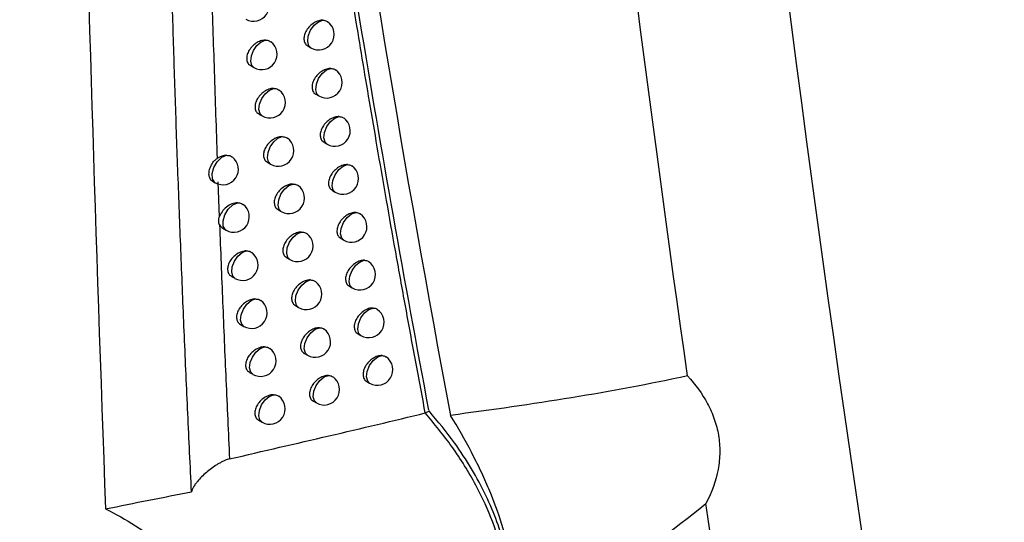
# Model space of a CAD drawing. Header units: millimetres. Extents: x -117 to 444, y -157 to 472.
# Tile 155 of 160: x 349.69 to 365.6, y 296.34 to 304.45. Entities that reach past the tile are written whole.
import ezdxf

# ---------------------------------------------------------------- set-up
doc = ezdxf.new("R2010")
doc.units = ezdxf.units.MM

msp = doc.modelspace()

# ---------------------------------------------------------------- linework, layer by layer
at = {"color": 7, "linetype": 'Continuous', "lineweight": 25}
for p, q in [((354.348, 304.023), (354.397, 303.995)), ((353.424, 303.705), (353.476, 303.674)), ((354.478, 303.244), (354.526, 303.216)), ((353.558, 302.924), (353.61, 302.894)), ((354.61, 302.467), (354.658, 302.439)), ((353.694, 302.146), (353.746, 302.116)), ((352.805, 301.843), (352.85, 301.816)), ((352.896, 301.829), (352.917, 301.259)), ((354.744, 301.692), (354.791, 301.664)), ((353.868, 301.381), (353.918, 301.352)), ((352.973, 301.081), (353.027, 301.05)), ((354.88, 300.918), (354.927, 300.891)), ((354.007, 300.605), (354.057, 300.576)), ((353.115, 300.304), (353.169, 300.273)), ((355.018, 300.146), (355.064, 300.119)), ((354.148, 299.832), (354.198, 299.803)), ((353.26, 299.528), (353.313, 299.497)), ((355.158, 299.375), (355.204, 299.349)), ((354.291, 299.06), (354.34, 299.031)), ((353.407, 298.754), (353.459, 298.724)), ((355.301, 298.607), (355.346, 298.58)), ((354.437, 298.289), (354.485, 298.261)), ((356.245, 298.1), (356.3, 298.131)), ((353.555, 297.982), (353.607, 297.952))]:
    msp.add_line(p, q, dxfattribs=at)
at = {"color": 7, "linetype": 'Continuous', "lineweight": 25, "flags": 128}
for points in [[(354.397, 303.995), (354.364, 304.028), (354.345, 304.097), (354.355, 304.184), (354.392, 304.276), (354.45, 304.357), (354.52, 304.414), (354.59, 304.439)], [(353.476, 303.674), (353.442, 303.71), (353.425, 303.778), (353.435, 303.863), (353.47, 303.952), (353.526, 304.032), (353.594, 304.09), (353.662, 304.118)], [(354.526, 303.216), (354.493, 303.249), (354.475, 303.318), (354.485, 303.406), (354.522, 303.498), (354.58, 303.579), (354.65, 303.636), (354.72, 303.66)], [(353.61, 302.894), (353.576, 302.93), (353.558, 302.998), (353.568, 303.083), (353.604, 303.173), (353.66, 303.253), (353.728, 303.311), (353.797, 303.338)], [(354.658, 302.439), (354.625, 302.472), (354.606, 302.541), (354.616, 302.629), (354.654, 302.721), (354.712, 302.803), (354.783, 302.86), (354.853, 302.884)], [(353.746, 302.116), (353.712, 302.151), (353.694, 302.219), (353.704, 302.305), (353.74, 302.395), (353.796, 302.475), (353.865, 302.533), (353.934, 302.56)], [(352.85, 301.816), (352.84, 301.823), (352.805, 301.881), (352.801, 301.966), (352.829, 302.064), (352.885, 302.156), (352.957, 302.226), (353.033, 302.259)], [(354.791, 301.664), (354.759, 301.696), (354.74, 301.765), (354.75, 301.854), (354.787, 301.946), (354.847, 302.028), (354.917, 302.086), (354.988, 302.109)], [(353.918, 301.352), (353.885, 301.386), (353.867, 301.454), (353.877, 301.54), (353.913, 301.631), (353.97, 301.711), (354.038, 301.769), (354.108, 301.795)], [(353.027, 301.05), (353.018, 301.056), (352.982, 301.113), (352.978, 301.199), (353.006, 301.297), (353.062, 301.39), (353.135, 301.459), (353.211, 301.493)], [(354.927, 300.891), (354.895, 300.922), (354.875, 300.992), (354.885, 301.08), (354.923, 301.173), (354.983, 301.256), (355.054, 301.313), (355.125, 301.335)], [(354.057, 300.576), (354.024, 300.61), (354.006, 300.679), (354.015, 300.765), (354.052, 300.856), (354.109, 300.937), (354.178, 300.995), (354.247, 301.02)], [(353.169, 300.273), (353.135, 300.309), (353.118, 300.376), (353.127, 300.461), (353.163, 300.55), (353.218, 300.63), (353.285, 300.688), (353.353, 300.716)], [(355.064, 300.119), (355.033, 300.15), (355.013, 300.22), (355.023, 300.309), (355.061, 300.402), (355.121, 300.484), (355.193, 300.541), (355.264, 300.564)], [(354.198, 299.803), (354.165, 299.837), (354.146, 299.905), (354.156, 299.992), (354.193, 300.083), (354.25, 300.164), (354.319, 300.222), (354.389, 300.247)], [(353.313, 299.497), (353.279, 299.533), (353.261, 299.6), (353.271, 299.685), (353.307, 299.775), (353.362, 299.855), (353.43, 299.913), (353.498, 299.94)], [(355.204, 299.349), (355.173, 299.38), (355.153, 299.449), (355.163, 299.539), (355.201, 299.633), (355.262, 299.715), (355.334, 299.772), (355.405, 299.794)], [(354.34, 299.031), (354.308, 299.064), (354.289, 299.133), (354.299, 299.22), (354.336, 299.311), (354.394, 299.393), (354.463, 299.45), (354.533, 299.475)], [(353.459, 298.724), (353.425, 298.759), (353.407, 298.826), (353.417, 298.912), (353.453, 299.001), (353.509, 299.081), (353.576, 299.14), (353.645, 299.167)], [(355.346, 298.58), (355.315, 298.611), (355.295, 298.681), (355.305, 298.77), (355.344, 298.865), (355.404, 298.948), (355.477, 299.004), (355.548, 299.025)], [(354.485, 298.261), (354.453, 298.294), (354.434, 298.362), (354.444, 298.45), (354.481, 298.542), (354.539, 298.623), (354.609, 298.681), (354.679, 298.705)], [(353.607, 297.952), (353.573, 297.987), (353.555, 298.054), (353.565, 298.14), (353.601, 298.23), (353.657, 298.31), (353.725, 298.368), (353.794, 298.395)]]:
    msp.add_lwpolyline(points, dxfattribs=at)
at = {"color": 7, "linetype": 'Continuous', "lineweight": 25}
for centre, end in [((353.47, 304.672), 52.873), ((354.522, 304.211), 54.6227), ((353.601, 303.891), 53.1206), ((354.651, 303.433), 54.8272), ((353.735, 303.111), 53.3642), ((354.783, 302.656), 55.0272), ((353.871, 302.333), 53.6037), ((352.975, 302.033), 52.1259), ((354.916, 301.881), 55.2224), ((354.043, 301.568), 53.8945), ((353.152, 301.266), 52.4536), ((355.052, 301.107), 55.4124), ((354.182, 300.793), 54.1226), ((353.294, 300.489), 52.7149), ((355.189, 300.335), 55.5969), ((354.323, 300.019), 54.3463), ((353.438, 299.714), 52.972), ((355.329, 299.565), 55.7755), ((354.465, 299.248), 54.5652), ((353.584, 298.94), 53.2247), ((355.471, 298.797), 55.9478), ((354.61, 298.478), 54.7793), ((353.732, 298.168), 53.4729)]:
    msp.add_arc(centre, 0.25, 240.0027, end, dxfattribs=at)
for points, knots in [([(360.481, 298.699), (359.874, 302.969), (359.325, 307.283), (358.341, 315.988), (357.907, 320.38), (357.53, 324.812)], [0, 0, 0, 0, 0.5, 0.5, 1, 1, 1, 1]), ([(353.202, 322.567), (353.597, 318.362), (354.087, 314.214), (355.24, 306.042), (355.905, 302.015), (356.651, 298.061)], [0, 0, 0, 0, 0.5, 0.5, 1, 1, 1, 1]), ([(356.245, 298.1), (356.188, 298.402), (356.076, 298.995), (355.916, 299.87), (355.764, 300.71), (355.621, 301.516), (355.487, 302.288), (355.361, 303.025), (355.243, 303.727), (355.072, 304.756), (354.856, 306.1), (354.602, 307.745), (354.37, 309.309), (354.226, 310.327), (354.156, 310.822)], [0, 0, 0, 0, 0.072566, 0.142248, 0.209051, 0.272978, 0.334032, 0.392217, 0.447536, 0.499991, 0.635228, 0.763632, 0.885218, 1, 1, 1, 1]), ([(356.303, 298.145), (356.107, 299.187), (355.915, 300.232), (355.543, 302.332), (355.363, 303.387), (355.015, 305.505), (354.846, 306.569), (354.523, 308.706), (354.368, 309.781), (354.216, 310.856)], [0, 0, 0, 0, 0.25, 0.25, 0.5, 0.5, 0.75, 0.75, 1, 1, 1, 1]), ([(352.468, 296.827), (352.448, 297.249), (352.408, 298.087), (352.353, 299.339), (352.302, 300.576), (352.255, 301.799), (352.212, 303.007), (352.174, 304.201), (352.139, 305.379), (352.107, 306.543), (352.079, 307.692), (352.064, 308.453), (352.056, 308.831)], [0, 0, 0, 0, 0.106074, 0.210797, 0.314168, 0.416189, 0.516861, 0.616184, 0.714158, 0.810785, 0.906066, 1, 1, 1, 1]), ([(352.722, 307.715), (352.732, 307.266), (352.754, 306.359), (352.791, 304.992), (352.834, 303.606), (352.866, 302.677), (352.882, 302.209)], [0, 0, 0, 0, 0.2444894, 0.492651, 0.7444871, 1, 1, 1, 1]), ([(354.59, 304.439), (354.58, 304.439), (354.547, 304.438), (354.485, 304.42), (354.412, 304.375), (354.348, 304.312), (354.303, 304.239), (354.282, 304.164), (354.286, 304.098), (354.309, 304.049), (354.337, 304.032), (354.349, 304.025)], [0, 0, 0, 0, 0.054048, 0.17924, 0.306466, 0.433721, 0.558814, 0.68053, 0.799316, 0.916963, 1, 1, 1, 1]), ([(354.59, 304.439), (354.612, 304.437), (354.641, 304.434), (354.66, 304.417), (354.665, 304.412)], [0, 0, 0, 0, 0.743512, 1, 1, 1, 1]), ([(353.662, 304.118), (353.656, 304.117), (353.625, 304.116), (353.565, 304.1), (353.49, 304.057), (353.424, 303.994), (353.378, 303.921), (353.356, 303.847), (353.361, 303.781), (353.384, 303.731), (353.413, 303.714), (353.425, 303.707)], [0, 0, 0, 0, 0.036534, 0.164457, 0.294945, 0.425437, 0.55313, 0.676521, 0.796249, 0.91461, 1, 1, 1, 1]), ([(353.662, 304.118), (353.685, 304.116), (353.719, 304.114), (353.742, 304.094), (353.749, 304.088)], [0, 0, 0, 0, 0.655959, 1, 1, 1, 1]), ([(354.72, 303.66), (354.71, 303.66), (354.676, 303.66), (354.615, 303.641), (354.541, 303.597), (354.478, 303.533), (354.433, 303.46), (354.412, 303.385), (354.417, 303.319), (354.439, 303.27), (354.467, 303.253), (354.479, 303.247)], [0, 0, 0, 0, 0.056763, 0.181537, 0.308274, 0.435044, 0.55974, 0.681188, 0.799807, 0.917317, 1, 1, 1, 1]), ([(354.72, 303.66), (354.742, 303.659), (354.771, 303.656), (354.789, 303.639), (354.794, 303.634)], [0, 0, 0, 0, 0.759071, 1, 1, 1, 1]), ([(353.797, 303.338), (353.79, 303.338), (353.759, 303.337), (353.699, 303.32), (353.624, 303.277), (353.558, 303.214), (353.513, 303.141), (353.491, 303.066), (353.495, 303), (353.519, 302.951), (353.547, 302.934), (353.559, 302.927)], [0, 0, 0, 0, 0.0389548, 0.1664818, 0.2964863, 0.4264998, 0.5538257, 0.6770086, 0.7966512, 0.914961, 1, 1, 1, 1]), ([(353.797, 303.338), (353.819, 303.336), (353.853, 303.334), (353.875, 303.315), (353.882, 303.308)], [0, 0, 0, 0, 0.667085, 1, 1, 1, 1]), ([(354.853, 302.884), (354.842, 302.884), (354.808, 302.883), (354.746, 302.864), (354.673, 302.819), (354.61, 302.756), (354.566, 302.683), (354.544, 302.608), (354.549, 302.542), (354.572, 302.493), (354.6, 302.476), (354.611, 302.469)], [0, 0, 0, 0, 0.059554, 0.183903, 0.310144, 0.436423, 0.560712, 0.681879, 0.800316, 0.917675, 1, 1, 1, 1]), ([(354.853, 302.884), (354.875, 302.882), (354.903, 302.879), (354.92, 302.862), (354.924, 302.858)], [0, 0, 0, 0, 0.775682, 1, 1, 1, 1]), ([(353.934, 302.56), (353.926, 302.559), (353.894, 302.558), (353.835, 302.542), (353.76, 302.498), (353.695, 302.435), (353.649, 302.362), (353.627, 302.288), (353.632, 302.222), (353.655, 302.172), (353.684, 302.155), (353.695, 302.148)], [0, 0, 0, 0, 0.041436, 0.168562, 0.298079, 0.427611, 0.554562, 0.677526, 0.79707, 0.915314, 1, 1, 1, 1]), ([(353.934, 302.56), (353.956, 302.558), (353.989, 302.556), (354.01, 302.537), (354.017, 302.531)], [0, 0, 0, 0, 0.678813, 1, 1, 1, 1]), ([(352.806, 301.845), (352.801, 301.847), (352.78, 301.856), (352.759, 301.893), (352.747, 301.954), (352.757, 302.029), (352.787, 302.105), (352.83, 302.169), (352.867, 302.198), (352.882, 302.209)], [0, 0, 0, 0, 0.053233, 0.217591, 0.384581, 0.552054, 0.719522, 0.886389, 1, 1, 1, 1]), ([(353.033, 302.259), (353.056, 302.258), (353.093, 302.256), (353.118, 302.235), (353.127, 302.227)], [0, 0, 0, 0, 0.615341, 1, 1, 1, 1]), ([(354.988, 302.109), (354.976, 302.109), (354.942, 302.108), (354.88, 302.089), (354.807, 302.044), (354.744, 301.981), (354.7, 301.907), (354.679, 301.832), (354.683, 301.766), (354.706, 301.717), (354.734, 301.701), (354.745, 301.694)], [0, 0, 0, 0, 0.062426, 0.186341, 0.312079, 0.437859, 0.561732, 0.682605, 0.800845, 0.918037, 1, 1, 1, 1]), ([(354.988, 302.109), (355.009, 302.107), (355.037, 302.104), (355.054, 302.087), (355.057, 302.084)], [0, 0, 0, 0, 0.793461, 1, 1, 1, 1]), ([(292.084, 301.917), (292.962, 301.056), (293.867, 300.2), (295.731, 298.502), (296.691, 297.659), (299.636, 295.157), (301.695, 293.524), (308.15, 288.73), (312.826, 285.671), (320.409, 281.293), (323.015, 279.878), (328.381, 277.138), (331.142, 275.813), (335.399, 273.892), (336.837, 273.263), (339.753, 272.027), (341.227, 271.422), (345.688, 269.647), (348.718, 268.518), (351.804, 267.441)], [0, 0, 0, 0, 0.0625, 0.0625, 0.125, 0.125, 0.25, 0.25, 0.5, 0.5, 0.625, 0.625, 0.75, 0.75, 0.8125, 0.8125, 0.875, 0.875, 1, 1, 1, 1]), ([(354.108, 301.795), (354.099, 301.795), (354.068, 301.794), (354.007, 301.777), (353.933, 301.733), (353.868, 301.67), (353.823, 301.597), (353.801, 301.523), (353.806, 301.457), (353.829, 301.407), (353.857, 301.39), (353.869, 301.383)], [0, 0, 0, 0, 0.044619, 0.171239, 0.300145, 0.429073, 0.555548, 0.67822, 0.797617, 0.915756, 1, 1, 1, 1]), ([(354.108, 301.795), (354.13, 301.794), (354.162, 301.792), (354.183, 301.773), (354.189, 301.767)], [0, 0, 0, 0, 0.694352, 1, 1, 1, 1]), ([(353.211, 301.493), (353.153, 301.492), (353.088, 301.466), (352.978, 301.38), (352.934, 301.319), (352.917, 301.259)], [0, 0, 0, 0, 0.5, 0.5, 1, 1, 1, 1]), ([(353.211, 301.493), (353.233, 301.491), (353.27, 301.489), (353.294, 301.469), (353.303, 301.462)], [0, 0, 0, 0, 0.627107, 1, 1, 1, 1]), ([(355.125, 301.335), (355.113, 301.335), (355.078, 301.335), (355.015, 301.315), (354.943, 301.27), (354.88, 301.207), (354.836, 301.133), (354.815, 301.059), (354.819, 300.992), (354.842, 300.943), (354.87, 300.927), (354.881, 300.92)], [0, 0, 0, 0, 0.065381, 0.188853, 0.31408, 0.439354, 0.562802, 0.683367, 0.801395, 0.918404, 1, 1, 1, 1]), ([(355.125, 301.335), (355.146, 301.333), (355.173, 301.331), (355.189, 301.314), (355.192, 301.311)], [0, 0, 0, 0, 0.8125397, 1, 1, 1, 1]), ([(352.921, 301.137), (352.938, 300.721), (352.97, 299.885), (353.024, 298.626), (353.063, 297.782), (353.082, 297.358)], [0, 0, 0, 0, 0.329307, 0.662639, 1, 1, 1, 1]), ([(352.921, 301.137), (352.927, 301.126), (352.939, 301.103), (352.962, 301.09), (352.974, 301.083)], [0, 0, 0, 0, 0.45437, 1, 1, 1, 1]), ([(354.247, 301.02), (354.239, 301.02), (354.206, 301.019), (354.146, 301.002), (354.072, 300.958), (354.007, 300.895), (353.962, 300.821), (353.941, 300.747), (353.945, 300.681), (353.968, 300.632), (353.996, 300.615), (354.008, 300.608)], [0, 0, 0, 0, 0.047221, 0.173429, 0.301844, 0.430284, 0.556372, 0.678802, 0.79807, 0.916113, 1, 1, 1, 1]), ([(354.247, 301.02), (354.269, 301.019), (354.301, 301.016), (354.321, 300.998), (354.327, 300.993)], [0, 0, 0, 0, 0.7075297, 1, 1, 1, 1]), ([(353.353, 300.716), (353.347, 300.715), (353.317, 300.714), (353.259, 300.699), (353.182, 300.656), (353.116, 300.593), (353.07, 300.52), (353.048, 300.446), (353.053, 300.38), (353.076, 300.33), (353.105, 300.313), (353.117, 300.306)], [0, 0, 0, 0, 0.032122, 0.160722, 0.292033, 0.423346, 0.551702, 0.675521, 0.795489, 0.914024, 1, 1, 1, 1]), ([(353.353, 300.716), (353.376, 300.714), (353.412, 300.712), (353.435, 300.692), (353.444, 300.685)], [0, 0, 0, 0, 0.637109, 1, 1, 1, 1]), ([(355.264, 300.564), (355.251, 300.564), (355.216, 300.564), (355.153, 300.543), (355.081, 300.498), (355.019, 300.435), (354.975, 300.361), (354.954, 300.286), (354.958, 300.22), (354.98, 300.171), (355.008, 300.155), (355.02, 300.148)], [0, 0, 0, 0, 0.068424, 0.191442, 0.316151, 0.440911, 0.563922, 0.684166, 0.801966, 0.918776, 1, 1, 1, 1]), ([(355.264, 300.564), (355.285, 300.561), (355.311, 300.559), (355.327, 300.543), (355.33, 300.54)], [0, 0, 0, 0, 0.833072, 1, 1, 1, 1]), ([(354.389, 300.247), (354.38, 300.247), (354.347, 300.246), (354.287, 300.228), (354.213, 300.184), (354.149, 300.121), (354.104, 300.047), (354.082, 299.973), (354.087, 299.907), (354.11, 299.858), (354.138, 299.841), (354.149, 299.834)], [0, 0, 0, 0, 0.0498913, 0.1756816, 0.3035988, 0.4315479, 0.5572408, 0.6794162, 0.7985403, 0.9164731, 1, 1, 1, 1]), ([(354.389, 300.247), (354.411, 300.245), (354.442, 300.243), (354.461, 300.225), (354.467, 300.22)], [0, 0, 0, 0, 0.721506, 1, 1, 1, 1]), ([(353.498, 299.94), (353.492, 299.94), (353.461, 299.939), (353.402, 299.923), (353.326, 299.88), (353.261, 299.817), (353.215, 299.744), (353.193, 299.67), (353.197, 299.604), (353.221, 299.554), (353.249, 299.537), (353.261, 299.53)], [0, 0, 0, 0, 0.034523, 0.162725, 0.293544, 0.424371, 0.552359, 0.675979, 0.795878, 0.91438, 1, 1, 1, 1]), ([(353.498, 299.94), (353.521, 299.939), (353.556, 299.937), (353.579, 299.917), (353.587, 299.91)], [0, 0, 0, 0, 0.647606, 1, 1, 1, 1]), ([(355.405, 299.794), (355.392, 299.794), (355.356, 299.794), (355.293, 299.773), (355.221, 299.728), (355.159, 299.664), (355.115, 299.591), (355.094, 299.516), (355.098, 299.45), (355.121, 299.401), (355.149, 299.384), (355.16, 299.378)], [0, 0, 0, 0, 0.071557, 0.194112, 0.318295, 0.442532, 0.565096, 0.685003, 0.802558, 0.919154, 1, 1, 1, 1]), ([(355.405, 299.794), (355.426, 299.791), (355.451, 299.789), (355.467, 299.773), (355.469, 299.77)], [0, 0, 0, 0, 0.855234, 1, 1, 1, 1]), ([(354.533, 299.475), (354.523, 299.475), (354.49, 299.474), (354.429, 299.456), (354.356, 299.412), (354.292, 299.349), (354.247, 299.275), (354.226, 299.201), (354.23, 299.135), (354.253, 299.085), (354.281, 299.069), (354.293, 299.062)], [0, 0, 0, 0, 0.052632, 0.177998, 0.305413, 0.432865, 0.558154, 0.680063, 0.799029, 0.916836, 1, 1, 1, 1]), ([(354.533, 299.475), (354.555, 299.474), (354.585, 299.471), (354.604, 299.453), (354.609, 299.449)], [0, 0, 0, 0, 0.736361, 1, 1, 1, 1]), ([(353.645, 299.167), (353.638, 299.167), (353.607, 299.166), (353.548, 299.15), (353.473, 299.106), (353.407, 299.043), (353.361, 298.97), (353.34, 298.896), (353.344, 298.83), (353.367, 298.78), (353.396, 298.763), (353.408, 298.756)], [0, 0, 0, 0, 0.036981, 0.164781, 0.295104, 0.425442, 0.553056, 0.676467, 0.796284, 0.914738, 1, 1, 1, 1]), ([(353.645, 299.167), (353.668, 299.166), (353.702, 299.163), (353.724, 299.144), (353.732, 299.137)], [0, 0, 0, 0, 0.658641, 1, 1, 1, 1]), ([(355.548, 299.025), (355.535, 299.025), (355.499, 299.026), (355.434, 299.005), (355.363, 298.959), (355.301, 298.895), (355.258, 298.822), (355.237, 298.747), (355.241, 298.681), (355.263, 298.632), (355.291, 298.616), (355.302, 298.609)], [0, 0, 0, 0, 0.074785, 0.196866, 0.320514, 0.444219, 0.566323, 0.68588, 0.803174, 0.919536, 1, 1, 1, 1]), ([(355.548, 299.025), (355.569, 299.023), (355.594, 299.02), (355.608, 299.005), (355.61, 299.003)], [0, 0, 0, 0, 0.8792349, 1, 1, 1, 1]), ([(354.679, 298.705), (354.669, 298.705), (354.635, 298.704), (354.574, 298.686), (354.501, 298.641), (354.437, 298.578), (354.393, 298.505), (354.371, 298.43), (354.376, 298.364), (354.398, 298.315), (354.426, 298.298), (354.438, 298.292)], [0, 0, 0, 0, 0.055447, 0.18038, 0.307288, 0.434237, 0.559115, 0.680744, 0.799537, 0.917203, 1, 1, 1, 1]), ([(354.679, 298.705), (354.701, 298.703), (354.73, 298.701), (354.748, 298.683), (354.753, 298.679)], [0, 0, 0, 0, 0.752185, 1, 1, 1, 1]), ([(360.481, 298.699), (359.869, 298.564), (359.245, 298.45), (357.97, 298.242), (357.318, 298.149), (356.651, 298.061)], [0, 0, 0, 0, 0.5, 0.5, 1, 1, 1, 1]), ([(360.481, 298.699), (360.609, 298.559), (360.719, 298.41), (360.847, 298.17), (360.884, 298.086), (360.943, 297.915), (360.966, 297.828), (360.995, 297.65), (361.002, 297.56), (361, 297.376), (360.991, 297.282), (360.939, 297.005), (360.873, 296.822), (360.778, 296.641)], [0, 0, 0, 0, 0.25, 0.25, 0.375, 0.375, 0.5, 0.5, 0.625, 0.625, 0.75, 0.75, 1, 1, 1, 1]), ([(353.794, 298.395), (353.787, 298.395), (353.756, 298.394), (353.696, 298.377), (353.621, 298.334), (353.556, 298.271), (353.51, 298.198), (353.488, 298.123), (353.493, 298.057), (353.516, 298.008), (353.545, 297.991), (353.556, 297.984)], [0, 0, 0, 0, 0.039498, 0.16689, 0.296715, 0.426562, 0.553794, 0.676984, 0.796705, 0.915099, 1, 1, 1, 1]), ([(353.794, 298.395), (353.816, 298.394), (353.85, 298.392), (353.872, 298.372), (353.879, 298.366)], [0, 0, 0, 0, 0.6702617, 1, 1, 1, 1]), ([(357.192, 294.578), (357.212, 294.586), (357.342, 294.639), (357.474, 294.872), (357.543, 295.183), (357.539, 295.493), (357.497, 295.83), (357.352, 296.331), (357.072, 296.941), (356.7, 297.55), (356.392, 297.921), (356.245, 298.1)], [0, 0, 0, 0, 0.025894, 0.171467, 0.309707, 0.356559, 0.447692, 0.585759, 0.724065, 0.867639, 1, 1, 1, 1]), ([(357.211, 294.622), (357.288, 294.659), (357.506, 294.764), (357.629, 295.225), (357.568, 295.924), (357.256, 296.761), (356.804, 297.532), (356.446, 297.965), (356.305, 298.134)], [0, 0, 0, 0, 0.103827, 0.29431, 0.487075, 0.681289, 0.87511, 1, 1, 1, 1]), ([(357.425, 294.126), (357.492, 294.215), (357.546, 294.317), (357.629, 294.546), (357.659, 294.673), (357.709, 295.09), (357.691, 295.405), (357.587, 295.932), (357.54, 296.115), (357.423, 296.487), (357.353, 296.678), (357.229, 296.971), (357.185, 297.071), (357.091, 297.269), (357.042, 297.369), (356.887, 297.666), (356.773, 297.864), (356.651, 298.061)], [0, 0, 0, 0, 0.125, 0.125, 0.25, 0.25, 0.5, 0.5, 0.625, 0.625, 0.75, 0.75, 0.8125, 0.8125, 0.875, 0.875, 1, 1, 1, 1]), ([(353.082, 297.358), (353.07, 297.355), (353.044, 297.348), (353.006, 297.333), (352.965, 297.314), (352.922, 297.291), (352.862, 297.255), (352.789, 297.205), (352.707, 297.14), (352.631, 297.07), (352.572, 297.006), (352.529, 296.951), (352.5, 296.906), (352.479, 296.866), (352.471, 296.839), (352.468, 296.827)], [0, 0, 0, 0, 0.038791, 0.082964, 0.132793, 0.188472, 0.250137, 0.371713, 0.499978, 0.628278, 0.749648, 0.825957, 0.89287, 0.950715, 1, 1, 1, 1]), ([(357.425, 294.126), (358.006, 294.526), (358.576, 294.939), (359.694, 295.781), (360.241, 296.211), (360.778, 296.641)], [0, 0, 0, 0, 0.5, 0.5, 1, 1, 1, 1]), ([(351.079, 296.551), (351.41, 296.39), (351.725, 296.189), (352.32, 295.702), (352.584, 295.43), (353.042, 294.828), (353.222, 294.514), (353.414, 294.028), (353.463, 293.868), (353.531, 293.551), (353.55, 293.394), (353.556, 293.09), (353.544, 292.944), (353.502, 292.737), (353.484, 292.669), (353.441, 292.538), (353.415, 292.474), (353.327, 292.292), (353.255, 292.181), (353.083, 291.982), (352.983, 291.893), (352.762, 291.743), (352.641, 291.681), (352.379, 291.584), (352.238, 291.549), (351.946, 291.508), (351.793, 291.501), (351.477, 291.515), (351.313, 291.537), (351.148, 291.572)], [0, 0, 0, 0, 0.125, 0.125, 0.25, 0.25, 0.375, 0.375, 0.4375, 0.4375, 0.5, 0.5, 0.5625, 0.5625, 0.59375, 0.59375, 0.625, 0.625, 0.6875, 0.6875, 0.75, 0.75, 0.8125, 0.8125, 0.875, 0.875, 0.9375, 0.9375, 1, 1, 1, 1])]:
    msp.add_open_spline(points, degree=3, knots=knots, dxfattribs=at)
for points in [[(360.017, 324.285), (361.209, 310.392), (362.977, 296.881), (365.315, 283.806)], [(350.43, 322.672), (350.545, 313.905), (350.761, 305.198), (351.079, 296.551)], [(402.132, 303.791), (389.847, 297.108), (377.561, 290.414), (365.274, 283.711)], [(365.315, 283.806), (377.627, 290.52), (389.938, 297.224), (402.249, 303.915)], [(353.033, 302.259), (352.985, 302.258), (352.93, 302.24), (352.882, 302.209)], [(352.921, 301.137), (352.905, 301.171), (352.904, 301.214), (352.917, 301.259)], [(353.082, 297.358), (354.168, 297.611), (355.223, 297.85), (356.245, 298.1)], [(351.079, 296.551), (351.547, 296.648), (352.01, 296.739), (352.468, 296.827)], [(363.034, 282.838), (362.214, 287.388), (361.461, 291.989), (360.778, 296.641)]]:
    msp.add_open_spline(points, degree=3, dxfattribs=at)

doc.saveas('drawing.dxf')
